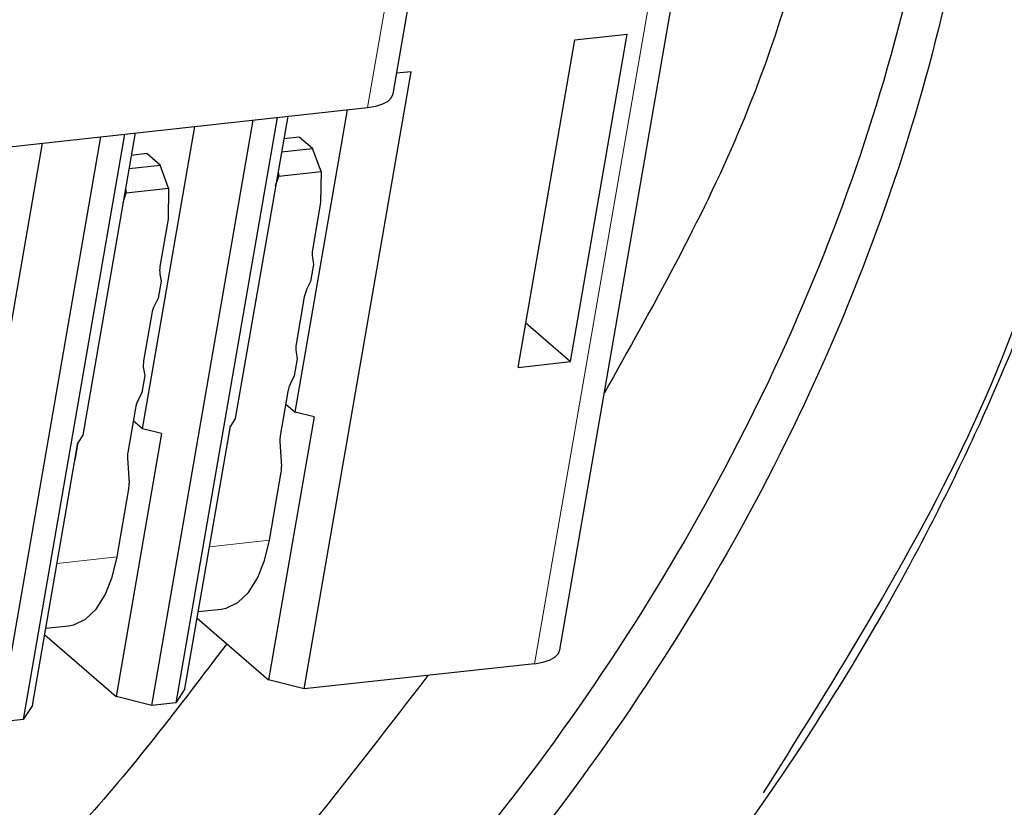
# Model space of a CAD drawing. Header units: millimetres. Extents: x 5 to 418, y 2 to 292.
# Tile 7 of 43: x 142.2 to 147.8, y 26.06 to 30.54. Entities that reach past the tile are written whole.
import ezdxf

# ---------------------------------------------------------------- set-up
doc = ezdxf.new("R2010")
doc.units = ezdxf.units.MM

msp = doc.modelspace()

# ---------------------------------------------------------------- linework, layer by layer
at = {"color": 7, "linetype": 'Continuous', "lineweight": 25}
for p, q in [((144.3234, 30.1179), (144.7456, 32.5546)), ((145.273, 26.9535), (145.9542, 30.8855)), ((145.3339, 28.5932), (145.6567, 30.4566)), ((145.3589, 30.424), (145.6567, 30.4566)), ((145.0361, 28.5606), (145.3589, 30.424)), ((143.8176, 26.7313), (144.426, 30.2431)), ((144.426, 30.2431), (144.3435, 30.2341)), ((139.4987, 29.5277), (144.1784, 30.0387)), ((143.7234, 29.9891), (143.4253, 28.2688)), ((143.7657, 28.3059), (144.0637, 30.0262)), ((142.8978, 28.2112), (143.1958, 29.9314)), ((142.9498, 26.6365), (143.5269, 29.9676)), ((143.663, 29.9825), (143.0859, 26.6514)), ((142.0819, 26.5417), (142.659, 29.8728)), ((142.7951, 29.8877), (142.218, 26.5566)), ((142.8555, 29.8943), (142.5575, 28.174)), ((142.0299, 28.1164), (142.328, 29.8367)), ((143.7896, 29.8714), (143.7013, 29.8618)), ((143.8649, 29.8062), (143.7896, 29.8714)), ((142.9217, 29.7766), (142.8334, 29.767)), ((142.997, 29.7114), (142.9217, 29.7766)), ((143.6884, 29.7869), (143.8649, 29.8062)), ((143.9137, 29.6747), (143.8649, 29.8062)), ((142.8205, 29.6922), (142.997, 29.7114)), ((143.0459, 29.58), (142.997, 29.7114)), ((143.655, 29.5941), (143.6726, 29.6484)), ((143.6688, 29.6739), (143.6726, 29.6484)), ((143.6726, 29.6484), (143.9137, 29.6747)), ((143.9137, 29.6747), (143.911, 29.4987)), ((142.7871, 29.4993), (142.8048, 29.5536)), ((142.8009, 29.5791), (142.8048, 29.5536)), ((142.8048, 29.5536), (143.0459, 29.58)), ((143.0459, 29.58), (143.0432, 29.4039)), ((143.911, 29.4987), (143.8645, 29.2299)), ((143.0432, 29.4039), (142.9966, 29.1351)), ((143.8709, 29.1462), (143.8541, 29.0495)), ((143.8641, 29.1855), (143.8709, 29.1462)), ((142.9962, 29.0908), (143.003, 29.0514)), ((143.003, 29.0514), (142.9862, 28.9547)), ((143.8541, 29.0495), (143.8332, 29.0071)), ((142.9862, 28.9547), (142.9653, 28.9123)), ((143.8179, 28.9611), (143.7714, 28.6924)), ((142.95, 28.8664), (142.9035, 28.5976)), ((145.0798, 28.8131), (145.3339, 28.5932)), ((143.771, 28.648), (143.7777, 28.6087)), ((143.7777, 28.6087), (143.761, 28.512)), ((145.0361, 28.5606), (145.3339, 28.5932)), ((142.9031, 28.5532), (142.9099, 28.5139)), ((142.9099, 28.5139), (142.8931, 28.4172)), ((143.761, 28.512), (143.7401, 28.4696)), ((142.8931, 28.4172), (142.8722, 28.3748)), ((143.7248, 28.4236), (143.681, 28.1711)), ((142.8569, 28.3288), (142.8132, 28.0763)), ((143.7124, 28.3521), (143.7657, 28.3059)), ((143.8739, 28.2786), (143.7657, 28.3059)), ((142.8978, 28.2112), (142.8445, 28.2573)), ((143.4253, 28.2688), (143.3974, 28.2266)), ((143.8739, 28.2786), (143.6147, 26.7825)), ((143.006, 28.1838), (142.8978, 28.2112)), ((143.1382, 26.7305), (143.3974, 28.2266)), ((143.3832, 28.1385), (143.3989, 28.2288)), ((142.5575, 28.174), (142.5296, 28.1318)), ((143.006, 28.1838), (142.7468, 26.6877)), ((143.6792, 28.1395), (143.6887, 27.9957)), ((142.2704, 26.6357), (142.5296, 28.1318)), ((142.5154, 28.0438), (142.531, 28.134)), ((142.8114, 28.0448), (142.8209, 27.9009)), ((143.6199, 27.5772), (143.6869, 27.9641)), ((142.752, 27.4824), (142.8191, 27.8693)), ((143.2146, 27.1713), (143.3445, 27.1855)), ((143.2082, 27.1344), (143.6147, 26.7825)), ((142.3467, 27.0765), (142.4767, 27.0907)), ((142.3403, 27.0396), (142.7468, 26.6877)), ((145.128, 26.8744), (143.8176, 26.7313)), ((143.8176, 26.7313), (143.6147, 26.7825)), ((142.9498, 26.6365), (142.7468, 26.6877)), ((143.1382, 26.7305), (143.0859, 26.6514)), ((142.2704, 26.6357), (142.218, 26.5566)), ((143.0859, 26.6514), (142.9498, 26.6365)), ((142.218, 26.5566), (142.0819, 26.5417))]:
    msp.add_line(p, q, dxfattribs=at)
at = {"color": 7, "linetype": 'Continuous', "lineweight": 18}
for p, q in [((144.1784, 30.0387), (144.6006, 32.4755)), ((145.8295, 30.9237), (145.128, 26.8744)), ((143.3832, 28.1385), (143.3823, 28.1394)), ((142.5154, 28.0438), (142.5144, 28.0446)), ((143.6199, 27.5772), (143.2785, 27.5399)), ((142.752, 27.4824), (142.4106, 27.4451))]:
    msp.add_line(p, q, dxfattribs=at)
at = {"color": 7, "linetype": 'Continuous', "lineweight": 25, "flags": 128}
for points in [[(144.1784, 30.0387), (144.2253, 30.0467), (144.2646, 30.0593), (144.2948, 30.0762), (144.3148, 30.0966), (144.3234, 30.1179)], [(143.3445, 27.1855), (143.3734, 27.1909), (143.4402, 27.2228), (143.5003, 27.2801), (143.5516, 27.3604), (143.592, 27.4607), (143.6199, 27.5772)], [(142.4767, 27.0907), (142.5055, 27.0962), (142.5723, 27.1281), (142.6325, 27.1853), (142.6837, 27.2656), (142.7241, 27.3659), (142.752, 27.4824)], [(145.128, 26.8744), (145.1749, 26.8823), (145.2142, 26.895), (145.2444, 26.9118), (145.2644, 26.9323), (145.273, 26.9535)]]:
    msp.add_lwpolyline(points, dxfattribs=at)
at = {"color": 7, "linetype": 'Continuous', "lineweight": 25}
for centre, radius, start, end in [((143.993, 29.2066), 0.1306, 169.7069, 189.2608), ((143.1251, 29.1118), 0.1306, 169.7069, 189.2608), ((143.985, 28.9312), 0.1697, 153.4449, 169.8549), ((143.1171, 28.8365), 0.1697, 153.4449, 169.8549), ((143.8999, 28.669), 0.1306, 169.7069, 189.2608), ((143.032, 28.5743), 0.1306, 169.7069, 189.2608), ((143.8919, 28.3937), 0.1697, 153.4449, 169.8549), ((143.024, 28.2989), 0.1697, 153.4449, 169.8549), ((143.2301, 28.1652), 0.1554, 343.5084, 350.1128), ((143.8125, 28.1478), 0.1335, 169.9429, 183.5265), ((142.3623, 28.0705), 0.1554, 343.5084, 350.1128), ((142.9447, 28.053), 0.1335, 169.9429, 183.5265), ((143.5555, 27.9874), 0.1335, 349.9429, 3.5265), ((142.6876, 27.8927), 0.1335, 349.9429, 3.5265)]:
    msp.add_arc(centre, radius, start, end, dxfattribs=at)
for points, knots in [([(145.3796, 38.8523), (145.3043, 38.8881), (145.1538, 38.9595), (144.922, 39.0561), (144.6862, 39.1446), (144.4464, 39.2242), (144.203, 39.2952), (143.9564, 39.3574), (143.7069, 39.4109), (143.4054, 39.4644), (142.977, 39.5211), (142.4303, 39.5565), (141.8539, 39.5499), (141.123, 39.4957), (140.2163, 39.3486), (138.7206, 38.9216), (136.8679, 38.0512), (135.1492, 36.7795), (134.0789, 35.7296), (133.5065, 35.0845), (133.0114, 34.471), (132.3852, 33.585), (131.8281, 32.6106), (131.4181, 31.7193), (131.1738, 31.0917), (130.9948, 30.556), (130.9057, 30.23), (130.8654, 30.0828)], [0, 0, 0, 0, 0.015877, 0.031725, 0.047536, 0.063304, 0.079022, 0.094683, 0.110279, 0.125806, 0.150402, 0.18813, 0.222864, 0.250489, 0.313247, 0.37544, 0.500291, 0.624837, 0.687395, 0.717361, 0.74961, 0.801475, 0.87472, 0.913753, 0.947624, 0.976351, 1, 1, 1, 1]), ([(130.8654, 30.0828), (131.1399, 30.8693), (131.6889, 32.4424), (133.1328, 34.6125), (134.9228, 36.4766), (136.9908, 37.9256), (139.1931, 38.8604), (141.3892, 39.2243), (143.4375, 39.0027), (145.2037, 38.2025), (146.5752, 36.88), (147.4645, 35.1244), (147.8068, 33.043), (147.5843, 30.7744), (146.8097, 28.4637), (145.5225, 26.2583), (143.8117, 24.3039), (141.7825, 22.7216), (139.5555, 21.6189), (137.277, 21.0634), (135.103, 21.1059), (133.261, 21.6305), (132.3639, 22.3697), (131.9797, 22.6863)], [0, 0, 0, 0, 0.0485, 0.09702, 0.14447, 0.192878, 0.241469, 0.288957, 0.337259, 0.385903, 0.433465, 0.481642, 0.530324, 0.577995, 0.626032, 0.674734, 0.722547, 0.770428, 0.819134, 0.867108, 0.914834, 0.963527, 1, 1, 1, 1]), ([(144.8742, 38.3263), (145.2983, 37.9121), (146.2347, 36.9976), (146.9452, 34.9315), (147.012, 32.4828), (146.5335, 30.2115), (145.8009, 28.9051), (145.5262, 28.4152)], [0, 0, 0, 0, 0.188415, 0.41605, 0.642873, 0.86608, 1, 1, 1, 1]), ([(146.1367, 37.1559), (146.4705, 36.6714), (147.1719, 35.6535), (147.5877, 33.6502), (147.4896, 31.4166), (146.8251, 29.1004), (145.6391, 26.8613), (144.0068, 24.8446), (142.0348, 23.1758), (139.8377, 21.9669), (137.4617, 21.2648), (135.0809, 21.224), (133.0767, 21.758), (132.1663, 22.564), (131.8153, 22.8748)], [0, 0, 0, 0, 0.0772698, 0.162339, 0.2461281, 0.3294854, 0.4145313, 0.4985764, 0.5817197, 0.6667126, 0.7509861, 0.8444545, 0.9400186, 1, 1, 1, 1]), ([(136.5118, 20.6234), (136.5857, 20.6182), (136.7373, 20.6075), (136.9731, 20.6001), (137.2222, 20.5997), (137.4845, 20.6079), (137.8727, 20.6332), (138.3913, 20.6947), (139.1724, 20.8446), (140.2512, 21.1545), (141.5811, 21.7288), (142.8878, 22.519), (144.0523, 23.4161), (145.0905, 24.4018), (146.2231, 25.7255), (147.1058, 27.0817), (147.7463, 28.3886), (148.1346, 29.3824), (148.431, 30.3857), (148.5867, 31.1681), (148.6675, 31.7648), (148.7106, 32.2074), (148.7395, 32.7544), (148.7289, 33.1464), (148.7231, 33.3604)], [0, 0, 0, 0, 0.0130617, 0.0267873, 0.0411647, 0.0561802, 0.0718319, 0.1073044, 0.1435379, 0.2021734, 0.2861674, 0.3655602, 0.4287333, 0.5001826, 0.5713536, 0.6784303, 0.732454, 0.7855064, 0.8380943, 0.8923504, 0.9104303, 0.9343261, 0.9641498, 1, 1, 1, 1]), ([(148.477, 30.9257), (148.266, 30.0685), (147.8608, 28.4223), (146.8934, 26.8788), (146.4298, 26.1391)], [0, 0, 0, 0, 0.520739, 1, 1, 1, 1]), ([(143.3769, 26.9884), (143.1071, 26.6324), (142.2597, 25.5147), (140.3363, 24.0609), (137.8451, 22.816), (135.291, 22.3165), (133.0975, 22.4432), (131.9902, 23.0442), (131.5393, 23.2889)], [0, 0, 0, 0, 0.090083, 0.282878, 0.479471, 0.672267, 0.866567, 1, 1, 1, 1]), ([(144.5216, 26.8082), (144.0845, 26.238), (143.0633, 24.9061), (140.9259, 23.2964), (138.4165, 22.1064), (135.867, 21.6517), (133.6021, 21.8487), (132.4415, 22.5265), (131.9258, 22.8276)], [0, 0, 0, 0, 0.13423, 0.313578, 0.496062, 0.674729, 0.855473, 1, 1, 1, 1])]:
    msp.add_open_spline(points, degree=3, knots=knots, dxfattribs=at)

doc.saveas('drawing.dxf')
